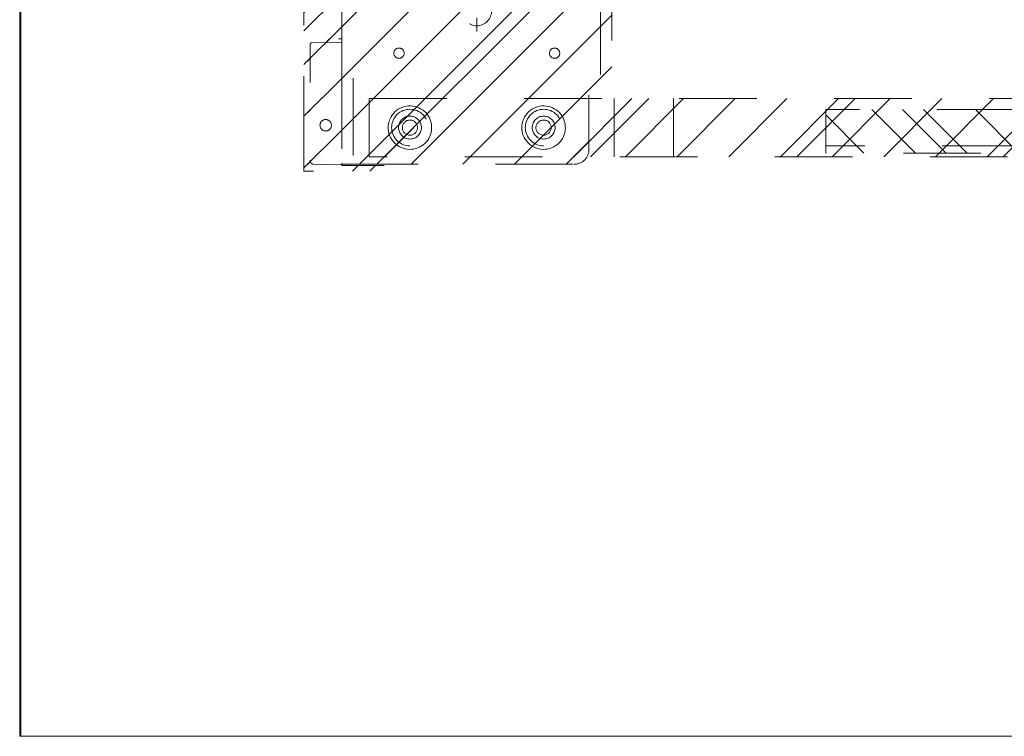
# Model space of a CAD drawing. Header units: inches. Extents: x -462 to -288, y -230 to 11.
# Tile 4 of 58: x -407 to -390, y -20 to -8. Entities that reach past the tile are written whole.
import ezdxf

# ---------------------------------------------------------------- set-up
doc = ezdxf.new("R2010")
doc.units = ezdxf.units.IN
doc.header["$LTSCALE"] = 32
doc.header["$MEASUREMENT"] = 0
doc.linetypes.add('Dash Style-1', pattern=[0.083328, 0.041656, -0.041672])
for name, color, linetype, lineweight in [('DashLine', 7, 'Dash Style-1', 13), ('DashLineFill', 7, 'Dash Style-1', 13), ('Drawing', 7, 'Continuous', 18), ('Metal-DeskStructure', 7, 'Continuous', 13), ('None', 7, 'Continuous', 18), ('SolidLine', 7, 'Continuous', 15)]:
    doc.layers.add(name, color=color, linetype=linetype, lineweight=lineweight)
pattern_1 = [(45, (0, 0), (-1.61302, 1.93572), []), (45, (-1.0608, 1.0608), (-0.472346, 0.416761), [])]

# ---------------------------------------------------------------- blocks, each defined once
blk = doc.blocks.new('Group-29')
at = {"layer": 'SolidLine', "flags": 128}
blk.add_lwpolyline([(0, -30), (0, -2.559), (0.02, -2.559), (0.02, -30)], close=True, dxfattribs=at)
blk = doc.blocks.new('Group-38')
at = {"layer": 'DashLine', "flags": 128}
blk.add_lwpolyline([(0, -2.559), (57.756, -2.559), (57.756, -30), (0, -30)], close=True, dxfattribs=at)
at = {"layer": 'SolidLine', "flags": 128}
blk.add_lwpolyline([(0, -2.559), (57.756, -2.559), (57.756, -30), (0, -30)], close=True, dxfattribs=at)
at = {"layer": 'None'}
blk.add_blockref('Group-29', (0, 0), dxfattribs=at)
blk = doc.blocks.new('Group-48')
at = {"layer": 'DashLine'}
for p, q in [((0, -5.984), (0, -5.748)), ((-0.118, -6.102), (-0.354, -6.102)), ((0, -6.22), (0, -6.457)), ((0.118, -6.102), (0.355, -6.102))]:
    blk.add_line(p, q, dxfattribs=at)
at = {"layer": 'DashLine', "flags": 128}
blk.add_lwpolyline([(-0.256, -6.102), (-0.254, -6.077), (-0.251, -6.052), (-0.245, -6.028), (-0.236, -6.004), (-0.225, -5.982), (-0.213, -5.96), (-0.198, -5.94), (-0.181, -5.921), (-0.162, -5.905), (-0.142, -5.89), (-0.12, -5.877), (-0.098, -5.866), (-0.074, -5.857), (-0.05, -5.851), (-0.025, -5.848), (0, -5.846), (0.025, -5.848), (0.05, -5.851), (0.074, -5.857), (0.098, -5.866), (0.121, -5.877), (0.142, -5.89), (0.163, -5.905), (0.181, -5.921), (0.198, -5.94), (0.213, -5.96), (0.226, -5.982), (0.237, -6.004), (0.245, -6.028), (0.251, -6.052), (0.255, -6.077), (0.256, -6.102), (0.255, -6.127), (0.251, -6.152), (0.245, -6.177), (0.237, -6.2), (0.226, -6.223), (0.213, -6.245), (0.198, -6.265), (0.181, -6.283), (0.163, -6.3), (0.142, -6.315), (0.121, -6.328), (0.098, -6.339), (0.074, -6.347), (0.05, -6.353), (0.025, -6.357), (0, -6.358), (-0.025, -6.357), (-0.05, -6.353), (-0.074, -6.347), (-0.098, -6.339), (-0.12, -6.328), (-0.142, -6.315), (-0.162, -6.3), (-0.181, -6.283), (-0.198, -6.265), (-0.213, -6.245), (-0.225, -6.223), (-0.236, -6.2), (-0.245, -6.177), (-0.251, -6.152), (-0.254, -6.127)], close=True, dxfattribs=at)
blk = doc.blocks.new('1BRPT9-Bracket (2D)')
at = {"layer": 'DashLineFill', "linetype": 'Continuous', "lineweight": 13}
h = blk.add_hatch(dxfattribs=at)
h.set_pattern_fill('Steel', color=253, style=0, pattern_type=2)
h.set_pattern_definition(pattern_1)
edge = h.paths.add_edge_path()
edge.add_arc((1.678, -8.488), 0.252, 270, 360)
edge.add_line((1.93, -8.488), (1.93, -7.48))
edge.add_line((1.93, -7.48), (2.324, -7.48))
edge.add_line((2.324, -7.48), (2.324, 7.461))
edge.add_line((2.324, 7.461), (1.93, 7.48))
edge.add_line((1.93, 7.48), (1.93, 8.488))
edge.add_arc((1.678, 8.488), 0.252, 360, 450)
edge.add_line((1.678, 8.74), (-2.322, 8.74))
edge.add_line((-2.322, 8.74), (-2.322, -8.74))
edge.add_line((-2.322, -8.74), (1.678, -8.74))
h = blk.add_hatch(dxfattribs=at)
h.set_pattern_fill('Steel', color=253, style=0, pattern_type=2)
h.set_pattern_definition(pattern_1)
h.paths.add_polyline_path([(-1.338, -6.919), (-1.346, -6.918), (-1.355, -6.917), (-1.364, -6.915), (-1.372, -6.912), (-1.38, -6.908), (-1.387, -6.904), (-1.394, -6.899), (-1.4, -6.893), (-1.406, -6.886), (-1.411, -6.879), (-1.416, -6.872), (-1.42, -6.864), (-1.423, -6.856), (-1.425, -6.847), (-1.426, -6.839), (-1.426, -6.83), (-1.426, -6.822), (-1.425, -6.813), (-1.423, -6.804), (-1.42, -6.796), (-1.416, -6.788), (-1.411, -6.781), (-1.406, -6.774), (-1.4, -6.768), (-1.394, -6.762), (-1.387, -6.757), (-1.38, -6.752), (-1.372, -6.748), (-1.364, -6.745), (-1.355, -6.743), (-1.346, -6.742), (-1.338, -6.742), (-1.329, -6.742), (-1.321, -6.743), (-1.312, -6.745), (-1.304, -6.748), (-1.296, -6.752), (-1.289, -6.757), (-1.282, -6.762), (-1.275, -6.768), (-1.269, -6.774), (-1.264, -6.781), (-1.26, -6.788), (-1.256, -6.796), (-1.253, -6.804), (-1.251, -6.813), (-1.25, -6.822), (-1.249, -6.83), (-1.25, -6.839), (-1.251, -6.847), (-1.253, -6.856), (-1.256, -6.864), (-1.26, -6.872), (-1.264, -6.879), (-1.269, -6.886), (-1.275, -6.893), (-1.282, -6.899), (-1.289, -6.904), (-1.296, -6.908), (-1.304, -6.912), (-1.312, -6.915), (-1.321, -6.917), (-1.329, -6.918)])
h = blk.add_hatch(dxfattribs=at)
h.set_pattern_fill('Steel', color=253, style=0, pattern_type=2)
h.set_pattern_definition(pattern_1)
h.paths.add_polyline_path([(1.339, -6.919), (1.331, -6.918), (1.322, -6.917), (1.314, -6.915), (1.305, -6.912), (1.298, -6.908), (1.29, -6.904), (1.283, -6.899), (1.277, -6.893), (1.271, -6.886), (1.266, -6.879), (1.261, -6.872), (1.258, -6.864), (1.255, -6.856), (1.252, -6.847), (1.251, -6.839), (1.251, -6.83), (1.251, -6.822), (1.252, -6.813), (1.255, -6.804), (1.258, -6.796), (1.261, -6.788), (1.266, -6.781), (1.271, -6.774), (1.277, -6.768), (1.283, -6.762), (1.29, -6.757), (1.298, -6.752), (1.305, -6.748), (1.314, -6.745), (1.322, -6.743), (1.331, -6.742), (1.339, -6.742), (1.348, -6.742), (1.357, -6.743), (1.365, -6.745), (1.373, -6.748), (1.381, -6.752), (1.389, -6.757), (1.396, -6.762), (1.402, -6.768), (1.408, -6.774), (1.413, -6.781), (1.417, -6.788), (1.421, -6.796), (1.424, -6.804), (1.426, -6.813), (1.428, -6.822), (1.428, -6.83), (1.428, -6.839), (1.426, -6.847), (1.424, -6.856), (1.421, -6.864), (1.417, -6.872), (1.413, -6.879), (1.408, -6.886), (1.402, -6.893), (1.396, -6.899), (1.389, -6.904), (1.381, -6.908), (1.373, -6.912), (1.365, -6.915), (1.357, -6.917), (1.348, -6.918)])
h = blk.add_hatch(dxfattribs=at)
h.set_pattern_fill('Steel', color=253, style=0, pattern_type=2)
h.set_pattern_definition(pattern_1)
h.paths.add_polyline_path([(-1.149, -8.425), (-1.18, -8.424), (-1.21, -8.419), (-1.24, -8.412), (-1.269, -8.401), (-1.297, -8.388), (-1.324, -8.372), (-1.349, -8.354), (-1.372, -8.333), (-1.392, -8.31), (-1.411, -8.285), (-1.427, -8.259), (-1.44, -8.231), (-1.45, -8.202), (-1.458, -8.172), (-1.462, -8.141), (-1.464, -8.11), (-1.462, -8.079), (-1.458, -8.049), (-1.45, -8.019), (-1.44, -7.99), (-1.427, -7.962), (-1.411, -7.935), (-1.392, -7.91), (-1.372, -7.888), (-1.349, -7.867), (-1.324, -7.848), (-1.297, -7.832), (-1.269, -7.819), (-1.24, -7.809), (-1.21, -7.801), (-1.18, -7.797), (-1.149, -7.795), (-1.118, -7.797), (-1.087, -7.801), (-1.057, -7.809), (-1.028, -7.819), (-1, -7.832), (-0.974, -7.848), (-0.949, -7.867), (-0.926, -7.888), (-0.905, -7.91), (-0.887, -7.935), (-0.871, -7.962), (-0.858, -7.99), (-0.847, -8.019), (-0.84, -8.049), (-0.835, -8.079), (-0.834, -8.11), (-0.835, -8.141), (-0.84, -8.172), (-0.847, -8.202), (-0.858, -8.231), (-0.871, -8.259), (-0.887, -8.285), (-0.905, -8.31), (-0.926, -8.333), (-0.949, -8.354), (-0.974, -8.372), (-1, -8.388), (-1.028, -8.401), (-1.057, -8.412), (-1.087, -8.419), (-1.118, -8.424)])
h = blk.add_hatch(dxfattribs=at)
h.set_pattern_fill('Steel', color=253, style=0, pattern_type=2)
h.set_pattern_definition(pattern_1)
h.paths.add_polyline_path([(-1.149, -8.307), (-1.168, -8.306), (-1.187, -8.303), (-1.206, -8.299), (-1.224, -8.292), (-1.242, -8.284), (-1.258, -8.274), (-1.274, -8.262), (-1.288, -8.249), (-1.301, -8.235), (-1.313, -8.22), (-1.322, -8.203), (-1.331, -8.186), (-1.337, -8.167), (-1.342, -8.149), (-1.345, -8.13), (-1.346, -8.11), (-1.345, -8.091), (-1.342, -8.072), (-1.337, -8.053), (-1.331, -8.035), (-1.322, -8.017), (-1.313, -8.001), (-1.301, -7.985), (-1.288, -7.971), (-1.274, -7.958), (-1.258, -7.947), (-1.242, -7.937), (-1.224, -7.928), (-1.206, -7.922), (-1.187, -7.917), (-1.168, -7.914), (-1.149, -7.913), (-1.13, -7.914), (-1.11, -7.917), (-1.092, -7.922), (-1.074, -7.928), (-1.056, -7.937), (-1.039, -7.947), (-1.024, -7.958), (-1.01, -7.971), (-0.997, -7.985), (-0.985, -8.001), (-0.975, -8.017), (-0.967, -8.035), (-0.96, -8.053), (-0.956, -8.072), (-0.953, -8.091), (-0.952, -8.11), (-0.953, -8.13), (-0.956, -8.149), (-0.96, -8.167), (-0.967, -8.186), (-0.975, -8.203), (-0.985, -8.22), (-0.997, -8.235), (-1.01, -8.249), (-1.024, -8.262), (-1.039, -8.274), (-1.056, -8.284), (-1.074, -8.292), (-1.092, -8.299), (-1.11, -8.303), (-1.13, -8.306)])
h = blk.add_hatch(dxfattribs=at)
h.set_pattern_fill('Steel', color=253, style=0, pattern_type=2)
h.set_pattern_definition(pattern_1)
h.paths.add_polyline_path([(1.15, -8.425), (1.12, -8.424), (1.089, -8.419), (1.059, -8.412), (1.03, -8.401), (1.002, -8.388), (0.975, -8.372), (0.951, -8.354), (0.928, -8.333), (0.907, -8.31), (0.888, -8.285), (0.873, -8.259), (0.859, -8.231), (0.849, -8.202), (0.841, -8.172), (0.837, -8.141), (0.835, -8.11), (0.837, -8.079), (0.841, -8.049), (0.849, -8.019), (0.859, -7.99), (0.873, -7.962), (0.888, -7.935), (0.907, -7.91), (0.928, -7.888), (0.951, -7.867), (0.975, -7.848), (1.002, -7.832), (1.03, -7.819), (1.059, -7.809), (1.089, -7.801), (1.12, -7.797), (1.15, -7.795), (1.181, -7.797), (1.212, -7.801), (1.242, -7.809), (1.271, -7.819), (1.299, -7.832), (1.325, -7.848), (1.35, -7.867), (1.373, -7.888), (1.394, -7.91), (1.412, -7.935), (1.428, -7.962), (1.441, -7.99), (1.452, -8.019), (1.459, -8.049), (1.464, -8.079), (1.465, -8.11), (1.464, -8.141), (1.459, -8.172), (1.452, -8.202), (1.441, -8.231), (1.428, -8.259), (1.412, -8.285), (1.394, -8.31), (1.373, -8.333), (1.35, -8.354), (1.325, -8.372), (1.299, -8.388), (1.271, -8.401), (1.242, -8.412), (1.212, -8.419), (1.181, -8.424)])
h = blk.add_hatch(dxfattribs=at)
h.set_pattern_fill('Steel', color=253, style=0, pattern_type=2)
h.set_pattern_definition(pattern_1)
h.paths.add_polyline_path([(1.15, -8.307), (1.131, -8.306), (1.112, -8.303), (1.093, -8.299), (1.075, -8.292), (1.058, -8.284), (1.041, -8.274), (1.025, -8.262), (1.011, -8.249), (0.998, -8.235), (0.987, -8.22), (0.977, -8.203), (0.969, -8.186), (0.962, -8.167), (0.957, -8.149), (0.954, -8.13), (0.954, -8.11), (0.954, -8.091), (0.957, -8.072), (0.962, -8.053), (0.969, -8.035), (0.977, -8.017), (0.987, -8.001), (0.998, -7.985), (1.011, -7.971), (1.025, -7.958), (1.041, -7.947), (1.058, -7.937), (1.075, -7.928), (1.093, -7.922), (1.112, -7.917), (1.131, -7.914), (1.15, -7.913), (1.17, -7.914), (1.189, -7.917), (1.208, -7.922), (1.226, -7.928), (1.243, -7.937), (1.26, -7.947), (1.275, -7.958), (1.29, -7.971), (1.303, -7.985), (1.314, -8.001), (1.324, -8.017), (1.332, -8.035), (1.339, -8.053), (1.343, -8.072), (1.346, -8.091), (1.347, -8.11), (1.346, -8.13), (1.343, -8.149), (1.339, -8.167), (1.332, -8.186), (1.324, -8.203), (1.314, -8.22), (1.303, -8.235), (1.29, -8.249), (1.275, -8.262), (1.26, -8.274), (1.243, -8.284), (1.226, -8.292), (1.208, -8.299), (1.189, -8.303), (1.17, -8.306)])
at = {"layer": 'DashLineFill'}
for p, q in [((-2.125, 8.74), (-2.125, -8.74)), ((2.127, 7.461), (2.127, -7.48))]:
    blk.add_line(p, q, dxfattribs=at)
at = {"layer": 'DashLineFill', "flags": 128}
blk.add_lwpolyline([(1.678, -8.74, 0.414214), (1.93, -8.488), (1.93, -7.48), (2.324, -7.48), (2.324, 7.461), (1.93, 7.48), (1.93, 8.488, 0.414214), (1.678, 8.74), (-2.322, 8.74), (-2.322, -8.74)], format="xyb", close=True, dxfattribs=at)
for points in [[(-1.338, -6.919), (-1.346, -6.918), (-1.355, -6.917), (-1.364, -6.915), (-1.372, -6.912), (-1.38, -6.908), (-1.387, -6.904), (-1.394, -6.899), (-1.4, -6.893), (-1.406, -6.886), (-1.411, -6.879), (-1.416, -6.872), (-1.42, -6.864), (-1.423, -6.856), (-1.425, -6.847), (-1.426, -6.839), (-1.426, -6.83), (-1.426, -6.822), (-1.425, -6.813), (-1.423, -6.804), (-1.42, -6.796), (-1.416, -6.788), (-1.411, -6.781), (-1.406, -6.774), (-1.4, -6.768), (-1.394, -6.762), (-1.387, -6.757), (-1.38, -6.752), (-1.372, -6.748), (-1.364, -6.745), (-1.355, -6.743), (-1.346, -6.742), (-1.338, -6.742), (-1.329, -6.742), (-1.321, -6.743), (-1.312, -6.745), (-1.304, -6.748), (-1.296, -6.752), (-1.289, -6.757), (-1.282, -6.762), (-1.275, -6.768), (-1.269, -6.774), (-1.264, -6.781), (-1.26, -6.788), (-1.256, -6.796), (-1.253, -6.804), (-1.251, -6.813), (-1.25, -6.822), (-1.249, -6.83), (-1.25, -6.839), (-1.251, -6.847), (-1.253, -6.856), (-1.256, -6.864), (-1.26, -6.872), (-1.264, -6.879), (-1.269, -6.886), (-1.275, -6.893), (-1.282, -6.899), (-1.289, -6.904), (-1.296, -6.908), (-1.304, -6.912), (-1.312, -6.915), (-1.321, -6.917), (-1.329, -6.918)], [(1.339, -6.919), (1.331, -6.918), (1.322, -6.917), (1.314, -6.915), (1.305, -6.912), (1.298, -6.908), (1.29, -6.904), (1.283, -6.899), (1.277, -6.893), (1.271, -6.886), (1.266, -6.879), (1.261, -6.872), (1.258, -6.864), (1.255, -6.856), (1.252, -6.847), (1.251, -6.839), (1.251, -6.83), (1.251, -6.822), (1.252, -6.813), (1.255, -6.804), (1.258, -6.796), (1.261, -6.788), (1.266, -6.781), (1.271, -6.774), (1.277, -6.768), (1.283, -6.762), (1.29, -6.757), (1.298, -6.752), (1.305, -6.748), (1.314, -6.745), (1.322, -6.743), (1.331, -6.742), (1.339, -6.742), (1.348, -6.742), (1.357, -6.743), (1.365, -6.745), (1.373, -6.748), (1.381, -6.752), (1.389, -6.757), (1.396, -6.762), (1.402, -6.768), (1.408, -6.774), (1.413, -6.781), (1.417, -6.788), (1.421, -6.796), (1.424, -6.804), (1.426, -6.813), (1.428, -6.822), (1.428, -6.83), (1.428, -6.839), (1.426, -6.847), (1.424, -6.856), (1.421, -6.864), (1.417, -6.872), (1.413, -6.879), (1.408, -6.886), (1.402, -6.893), (1.396, -6.899), (1.389, -6.904), (1.381, -6.908), (1.373, -6.912), (1.365, -6.915), (1.357, -6.917), (1.348, -6.918)], [(-1.149, -8.425), (-1.18, -8.424), (-1.21, -8.419), (-1.24, -8.412), (-1.269, -8.401), (-1.297, -8.388), (-1.324, -8.372), (-1.349, -8.354), (-1.372, -8.333), (-1.392, -8.31), (-1.411, -8.285), (-1.427, -8.259), (-1.44, -8.231), (-1.45, -8.202), (-1.458, -8.172), (-1.462, -8.141), (-1.464, -8.11), (-1.462, -8.079), (-1.458, -8.049), (-1.45, -8.019), (-1.44, -7.99), (-1.427, -7.962), (-1.411, -7.935), (-1.392, -7.91), (-1.372, -7.888), (-1.349, -7.867), (-1.324, -7.848), (-1.297, -7.832), (-1.269, -7.819), (-1.24, -7.809), (-1.21, -7.801), (-1.18, -7.797), (-1.149, -7.795), (-1.118, -7.797), (-1.087, -7.801), (-1.057, -7.809), (-1.028, -7.819), (-1, -7.832), (-0.974, -7.848), (-0.949, -7.867), (-0.926, -7.888), (-0.905, -7.91), (-0.887, -7.935), (-0.871, -7.962), (-0.858, -7.99), (-0.847, -8.019), (-0.84, -8.049), (-0.835, -8.079), (-0.834, -8.11), (-0.835, -8.141), (-0.84, -8.172), (-0.847, -8.202), (-0.858, -8.231), (-0.871, -8.259), (-0.887, -8.285), (-0.905, -8.31), (-0.926, -8.333), (-0.949, -8.354), (-0.974, -8.372), (-1, -8.388), (-1.028, -8.401), (-1.057, -8.412), (-1.087, -8.419), (-1.118, -8.424)], [(-1.149, -8.307), (-1.168, -8.306), (-1.187, -8.303), (-1.206, -8.299), (-1.224, -8.292), (-1.242, -8.284), (-1.258, -8.274), (-1.274, -8.262), (-1.288, -8.249), (-1.301, -8.235), (-1.313, -8.22), (-1.322, -8.203), (-1.331, -8.186), (-1.337, -8.167), (-1.342, -8.149), (-1.345, -8.13), (-1.346, -8.11), (-1.345, -8.091), (-1.342, -8.072), (-1.337, -8.053), (-1.331, -8.035), (-1.322, -8.017), (-1.313, -8.001), (-1.301, -7.985), (-1.288, -7.971), (-1.274, -7.958), (-1.258, -7.947), (-1.242, -7.937), (-1.224, -7.928), (-1.206, -7.922), (-1.187, -7.917), (-1.168, -7.914), (-1.149, -7.913), (-1.13, -7.914), (-1.11, -7.917), (-1.092, -7.922), (-1.074, -7.928), (-1.056, -7.937), (-1.039, -7.947), (-1.024, -7.958), (-1.01, -7.971), (-0.997, -7.985), (-0.985, -8.001), (-0.975, -8.017), (-0.967, -8.035), (-0.96, -8.053), (-0.956, -8.072), (-0.953, -8.091), (-0.952, -8.11), (-0.953, -8.13), (-0.956, -8.149), (-0.96, -8.167), (-0.967, -8.186), (-0.975, -8.203), (-0.985, -8.22), (-0.997, -8.235), (-1.01, -8.249), (-1.024, -8.262), (-1.039, -8.274), (-1.056, -8.284), (-1.074, -8.292), (-1.092, -8.299), (-1.11, -8.303), (-1.13, -8.306)], [(1.15, -8.425), (1.12, -8.424), (1.089, -8.419), (1.059, -8.412), (1.03, -8.401), (1.002, -8.388), (0.975, -8.372), (0.951, -8.354), (0.928, -8.333), (0.907, -8.31), (0.888, -8.285), (0.873, -8.259), (0.859, -8.231), (0.849, -8.202), (0.841, -8.172), (0.837, -8.141), (0.835, -8.11), (0.837, -8.079), (0.841, -8.049), (0.849, -8.019), (0.859, -7.99), (0.873, -7.962), (0.888, -7.935), (0.907, -7.91), (0.928, -7.888), (0.951, -7.867), (0.975, -7.848), (1.002, -7.832), (1.03, -7.819), (1.059, -7.809), (1.089, -7.801), (1.12, -7.797), (1.15, -7.795), (1.181, -7.797), (1.212, -7.801), (1.242, -7.809), (1.271, -7.819), (1.299, -7.832), (1.325, -7.848), (1.35, -7.867), (1.373, -7.888), (1.394, -7.91), (1.412, -7.935), (1.428, -7.962), (1.441, -7.99), (1.452, -8.019), (1.459, -8.049), (1.464, -8.079), (1.465, -8.11), (1.464, -8.141), (1.459, -8.172), (1.452, -8.202), (1.441, -8.231), (1.428, -8.259), (1.412, -8.285), (1.394, -8.31), (1.373, -8.333), (1.35, -8.354), (1.325, -8.372), (1.299, -8.388), (1.271, -8.401), (1.242, -8.412), (1.212, -8.419), (1.181, -8.424)], [(1.15, -8.307), (1.131, -8.306), (1.112, -8.303), (1.093, -8.299), (1.075, -8.292), (1.058, -8.284), (1.041, -8.274), (1.025, -8.262), (1.011, -8.249), (0.998, -8.235), (0.987, -8.22), (0.977, -8.203), (0.969, -8.186), (0.962, -8.167), (0.957, -8.149), (0.954, -8.13), (0.954, -8.11), (0.954, -8.091), (0.957, -8.072), (0.962, -8.053), (0.969, -8.035), (0.977, -8.017), (0.987, -8.001), (0.998, -7.985), (1.011, -7.971), (1.025, -7.958), (1.041, -7.947), (1.058, -7.937), (1.075, -7.928), (1.093, -7.922), (1.112, -7.917), (1.131, -7.914), (1.15, -7.913), (1.17, -7.914), (1.189, -7.917), (1.208, -7.922), (1.226, -7.928), (1.243, -7.937), (1.26, -7.947), (1.275, -7.958), (1.29, -7.971), (1.303, -7.985), (1.314, -8.001), (1.324, -8.017), (1.332, -8.035), (1.339, -8.053), (1.343, -8.072), (1.346, -8.091), (1.347, -8.11), (1.346, -8.13), (1.343, -8.149), (1.339, -8.167), (1.332, -8.186), (1.324, -8.203), (1.314, -8.22), (1.303, -8.235), (1.29, -8.249), (1.275, -8.262), (1.26, -8.274), (1.243, -8.284), (1.226, -8.292), (1.208, -8.299), (1.189, -8.303), (1.17, -8.306)]]:
    blk.add_lwpolyline(points, close=True, dxfattribs=at)
at = {"layer": 'Metal-DeskStructure', "color": 7}
blk.add_blockref('Group-48', (0, 0), dxfattribs=at)
blk = doc.blocks.new('1BRPT8_Cover (2D)')
at = {"layer": 'DashLineFill', "linetype": 'Continuous', "lineweight": 13}
h = blk.add_hatch(dxfattribs=at)
h.set_pattern_fill('Steel', color=253, style=0, pattern_type=2)
h.set_pattern_definition(pattern_1)
h.paths.add_polyline_path([(-1.594, -8.764), (-2.323, -8.764), (-2.323, -8.751), (-2.826, -8.742), (-2.866, -8.703), (-2.866, -6.673), (-2.847, -6.653), (-2.323, -6.644), (-2.323, -6.584), (-2.847, -6.575), (-2.866, -6.555), (-2.866, -4.468), (-2.847, -4.449), (-2.323, -4.439), (-2.323, -4.379), (-2.847, -4.37), (-2.866, -4.351), (-2.866, -2.264), (-2.847, -2.244), (-2.323, -2.235), (-2.323, -2.175), (-2.847, -2.166), (-2.866, -2.146), (-2.866, -0.059), (-2.847, -0.039), (-2.323, -0.03), (-2.323, 0.03), (-2.847, 0.039), (-2.866, 0.059), (-2.866, 2.146), (-2.847, 2.166), (-2.323, 2.175), (-2.323, 2.235), (-2.847, 2.244), (-2.866, 2.264), (-2.866, 4.351), (-2.847, 4.37), (-2.323, 4.379), (-2.323, 4.439), (-2.847, 4.449), (-2.866, 4.468), (-2.865, 6.555), (-2.847, 6.575), (-2.323, 6.584), (-2.323, 6.644), (-2.847, 6.653), (-2.866, 6.673), (-2.866, 8.703), (-2.826, 8.742), (-1.594, 8.764), (-1.594, 8.858), (-2.972, 8.858), (-2.972, -8.858), (-1.594, -8.858)])
h = blk.add_hatch(dxfattribs=at)
h.set_pattern_fill('Steel', color=253, style=0, pattern_type=2)
h.set_pattern_definition(pattern_1)
h.paths.add_polyline_path([(-2.323, 8.858), (-2.323, -8.858), (-2.972, -8.858), (-2.972, 8.858)])
at = {"layer": 'DashLineFill', "flags": 128}
for points in [[(-1.594, -8.764), (-2.323, -8.764), (-2.323, -8.751), (-2.826, -8.742), (-2.866, -8.703), (-2.866, -6.673), (-2.847, -6.653), (-2.323, -6.644), (-2.323, -6.584), (-2.847, -6.575), (-2.866, -6.555), (-2.866, -4.468), (-2.847, -4.449), (-2.323, -4.439), (-2.323, -4.379), (-2.847, -4.37), (-2.866, -4.351), (-2.866, -2.264), (-2.847, -2.244), (-2.323, -2.235), (-2.323, -2.175), (-2.847, -2.166), (-2.866, -2.146), (-2.866, -0.059), (-2.847, -0.039), (-2.323, -0.03), (-2.323, 0.03), (-2.847, 0.039), (-2.866, 0.059), (-2.866, 2.146), (-2.847, 2.166), (-2.323, 2.175), (-2.323, 2.235), (-2.847, 2.244), (-2.866, 2.264), (-2.866, 4.351), (-2.847, 4.37), (-2.323, 4.379), (-2.323, 4.439), (-2.847, 4.449), (-2.866, 4.468), (-2.865, 6.555), (-2.847, 6.575), (-2.323, 6.584), (-2.323, 6.644), (-2.847, 6.653), (-2.866, 6.673), (-2.866, 8.703), (-2.826, 8.742), (-1.594, 8.764), (-1.594, 8.858), (-2.972, 8.858), (-2.972, -8.858), (-1.594, -8.858)], [(-2.323, 8.858), (-2.323, -8.858), (-2.972, -8.858), (-2.972, 8.858)]]:
    blk.add_lwpolyline(points, close=True, dxfattribs=at)
at = {"layer": 'SolidLine', "flags": 128}
blk.add_lwpolyline([(-2.5, -8.071), (-2.5, -8.081), (-2.502, -8.09), (-2.504, -8.099), (-2.507, -8.109), (-2.512, -8.117), (-2.517, -8.126), (-2.522, -8.133), (-2.529, -8.14), (-2.536, -8.147), (-2.544, -8.153), (-2.552, -8.158), (-2.561, -8.162), (-2.57, -8.165), (-2.579, -8.167), (-2.589, -8.169), (-2.598, -8.169), (-2.608, -8.169), (-2.618, -8.167), (-2.627, -8.165), (-2.636, -8.162), (-2.645, -8.158), (-2.653, -8.153), (-2.661, -8.147), (-2.668, -8.14), (-2.675, -8.133), (-2.68, -8.126), (-2.685, -8.117), (-2.689, -8.109), (-2.693, -8.099), (-2.695, -8.09), (-2.696, -8.081), (-2.697, -8.071), (-2.696, -8.061), (-2.695, -8.052), (-2.693, -8.042), (-2.689, -8.033), (-2.685, -8.024), (-2.68, -8.016), (-2.675, -8.008), (-2.668, -8.001), (-2.661, -7.995), (-2.653, -7.989), (-2.645, -7.984), (-2.636, -7.98), (-2.627, -7.977), (-2.618, -7.974), (-2.608, -7.973), (-2.598, -7.972), (-2.589, -7.973), (-2.579, -7.974), (-2.57, -7.977), (-2.561, -7.98), (-2.552, -7.984), (-2.544, -7.989), (-2.536, -7.995), (-2.529, -8.001), (-2.522, -8.008), (-2.517, -8.016), (-2.512, -8.024), (-2.507, -8.033), (-2.504, -8.042), (-2.502, -8.052), (-2.5, -8.061)], close=True, dxfattribs=at)
blk = doc.blocks.new('1BRPT6-LeftBeam (2D)')
at = {"layer": 'DashLineFill', "linetype": 'Continuous', "lineweight": 13}
h = blk.add_hatch(dxfattribs=at)
h.set_pattern_fill('Steel', color=253, style=0, pattern_type=2)
h.set_pattern_definition(pattern_1)
h.paths.add_polyline_path([(-1.85, 0.5), (20.472, 0.5), (20.472, -0.5), (-1.85, -0.5)])
at = {"layer": 'DashLineFill'}
for p, q in [((2.362, -0.5), (2.362, 0.5)), ((3.386, -0.5), (3.386, 0.5))]:
    blk.add_line(p, q, dxfattribs=at)
at = {"layer": 'DashLineFill', "flags": 128}
blk.add_lwpolyline([(-1.85, 0.5), (20.472, 0.5), (20.472, -0.5), (-1.85, -0.5)], close=True, dxfattribs=at)
at = {"layer": 'SolidLine', "flags": 128}
for points in [[(-1.177, 0.373), (-1.14, 0.374), (-1.104, 0.371), (-1.067, 0.365), (-1.032, 0.355), (-0.998, 0.342), (-0.965, 0.325), (-0.934, 0.306), (-0.905, 0.283), (-0.878, 0.258), (-0.855, 0.23), (-0.833, 0.2), (-0.815, 0.168), (-0.801, 0.134), (-0.789, 0.099), (-0.781, 0.064), (-0.777, 0.027), (-0.776, -0.009), (-0.778, -0.046), (-0.785, -0.082), (-0.795, -0.118), (-0.808, -0.152), (-0.824, -0.185), (-0.844, -0.216), (-0.867, -0.245), (-0.892, -0.271), (-0.92, -0.295), (-0.95, -0.316), (-0.982, -0.334), (-1.015, -0.349), (-1.05, -0.361), (-1.086, -0.369), (-1.122, -0.373), (-1.159, -0.374), (-1.196, -0.371), (-1.232, -0.365), (-1.267, -0.355), (-1.301, -0.342), (-1.334, -0.325), (-1.365, -0.306), (-1.394, -0.283), (-1.421, -0.258), (-1.445, -0.23), (-1.466, -0.2), (-1.484, -0.168), (-1.499, -0.134), (-1.51, -0.099), (-1.518, -0.064), (-1.523, -0.027), (-1.524, 0.009), (-1.521, 0.046), (-1.514, 0.082), (-1.505, 0.118), (-1.491, 0.152), (-1.475, 0.185), (-1.455, 0.216), (-1.433, 0.245), (-1.407, 0.271), (-1.379, 0.295), (-1.349, 0.316), (-1.317, 0.334), (-1.284, 0.349), (-1.249, 0.361), (-1.213, 0.369)], [(1.122, 0.373), (1.159, 0.374), (1.196, 0.371), (1.232, 0.365), (1.267, 0.355), (1.301, 0.342), (1.334, 0.325), (1.365, 0.306), (1.394, 0.283), (1.421, 0.258), (1.445, 0.23), (1.466, 0.2), (1.484, 0.168), (1.499, 0.134), (1.51, 0.099), (1.518, 0.064), (1.523, 0.027), (1.524, -0.009), (1.521, -0.046), (1.514, -0.082), (1.505, -0.118), (1.491, -0.152), (1.475, -0.185), (1.455, -0.216), (1.433, -0.245), (1.407, -0.271), (1.379, -0.295), (1.349, -0.316), (1.317, -0.334), (1.284, -0.349), (1.249, -0.361), (1.213, -0.369), (1.177, -0.373), (1.14, -0.374), (1.104, -0.371), (1.067, -0.365), (1.032, -0.355), (0.998, -0.342), (0.965, -0.325), (0.934, -0.306), (0.905, -0.283), (0.878, -0.258), (0.855, -0.23), (0.833, -0.2), (0.815, -0.168), (0.801, -0.134), (0.789, -0.099), (0.781, -0.064), (0.777, -0.027), (0.776, 0.009), (0.778, 0.046), (0.785, 0.082), (0.795, 0.118), (0.808, 0.152), (0.824, 0.185), (0.844, 0.216), (0.867, 0.245), (0.892, 0.271), (0.92, 0.295), (0.95, 0.316), (0.982, 0.334), (1.015, 0.349), (1.05, 0.361), (1.086, 0.369)], [(-1.15, 0.131), (-1.137, 0.13), (-1.124, 0.128), (-1.112, 0.125), (-1.1, 0.121), (-1.088, 0.115), (-1.077, 0.109), (-1.067, 0.101), (-1.057, 0.093), (-1.048, 0.083), (-1.041, 0.073), (-1.034, 0.062), (-1.029, 0.05), (-1.024, 0.038), (-1.021, 0.026), (-1.019, 0.013), (-1.019, 0), (-1.019, -0.013), (-1.021, -0.026), (-1.024, -0.038), (-1.029, -0.05), (-1.034, -0.062), (-1.041, -0.073), (-1.048, -0.083), (-1.057, -0.093), (-1.067, -0.101), (-1.077, -0.109), (-1.088, -0.115), (-1.1, -0.121), (-1.112, -0.125), (-1.124, -0.128), (-1.137, -0.13), (-1.15, -0.131), (-1.162, -0.13), (-1.175, -0.128), (-1.188, -0.125), (-1.2, -0.121), (-1.211, -0.115), (-1.222, -0.109), (-1.233, -0.101), (-1.242, -0.093), (-1.251, -0.083), (-1.258, -0.073), (-1.265, -0.062), (-1.27, -0.05), (-1.275, -0.038), (-1.278, -0.026), (-1.28, -0.013), (-1.28, 0), (-1.28, 0.013), (-1.278, 0.026), (-1.275, 0.038), (-1.27, 0.05), (-1.265, 0.062), (-1.258, 0.073), (-1.251, 0.083), (-1.242, 0.093), (-1.233, 0.101), (-1.222, 0.109), (-1.211, 0.115), (-1.2, 0.121), (-1.188, 0.125), (-1.175, 0.128), (-1.162, 0.13)], [(1.28, 0), (1.28, -0.013), (1.278, -0.026), (1.275, -0.038), (1.27, -0.05), (1.265, -0.062), (1.258, -0.073), (1.251, -0.083), (1.242, -0.093), (1.233, -0.101), (1.222, -0.109), (1.211, -0.115), (1.2, -0.121), (1.188, -0.125), (1.175, -0.128), (1.162, -0.13), (1.15, -0.131), (1.137, -0.13), (1.124, -0.128), (1.112, -0.125), (1.1, -0.121), (1.088, -0.115), (1.077, -0.109), (1.067, -0.101), (1.057, -0.093), (1.048, -0.083), (1.041, -0.073), (1.034, -0.062), (1.029, -0.05), (1.024, -0.038), (1.021, -0.026), (1.019, -0.013), (1.019, 0), (1.019, 0.013), (1.021, 0.026), (1.024, 0.038), (1.029, 0.05), (1.034, 0.062), (1.041, 0.073), (1.048, 0.083), (1.057, 0.093), (1.067, 0.101), (1.077, 0.109), (1.088, 0.115), (1.1, 0.121), (1.112, 0.125), (1.124, 0.128), (1.137, 0.13), (1.15, 0.131), (1.162, 0.13), (1.175, 0.128), (1.188, 0.125), (1.2, 0.121), (1.211, 0.115), (1.222, 0.109), (1.233, 0.101), (1.242, 0.093), (1.251, 0.083), (1.258, 0.073), (1.265, 0.062), (1.27, 0.05), (1.275, 0.038), (1.278, 0.026), (1.28, 0.013)]]:
    blk.add_lwpolyline(points, close=True, dxfattribs=at)
blk = doc.blocks.new('1BRPT7-CChannel-762 (2D)')
at = {"layer": 'DashLineFill', "linetype": 'Continuous', "lineweight": 13}
h = blk.add_hatch(dxfattribs=at)
h.set_pattern_fill('Steel', color=253, style=0, pattern_type=2)
h.set_pattern_definition(pattern_1)
h.paths.add_polyline_path([(-0.313, 0.417), (-0.313, 15), (0.437, 15), (0.437, -15), (-0.313, -15), (-0.313, -0.417)])
at = {"layer": 'DashLine'}
blk.add_line((0.311, 15), (0.311, -15), dxfattribs=at)
at = {"layer": 'DashLineFill', "flags": 128}
blk.add_lwpolyline([(-0.313, 0.417), (-0.313, 15), (0.437, 15), (0.437, -15), (-0.313, -15), (-0.313, -0.417)], dxfattribs=at)
blk = doc.blocks.new('Group-65')
at = {"layer": 'None', "color": 7}
for name, p in [('1BRPT8_Cover (2D)', (7.862, -11.417)), ('1BRPT9-Bracket (2D)', (7.862, -11.417)), ('1BRPT6-LeftBeam (2D)', (7.862, -19.528))]:
    blk.add_blockref(name, p, dxfattribs=at)
at = {"layer": 'None', "color": 7, "rotation": 270}
blk.add_blockref('1BRPT7-CChannel-762 (2D)', (28.866, -19.528), dxfattribs=at)
blk = doc.blocks.new('Group-67')
at = {"layer": 'None'}
blk.add_blockref('Group-38', (0, 0), dxfattribs=at)
blk.add_blockref('Group-65', (0, 0), dxfattribs=at)
blk = doc.blocks.new('SL Credenza Desk Top (2D)')
at = {"layer": 'None'}
blk.add_blockref('Group-67', (0, 0), dxfattribs=at)
at = {"layer": 'Drawing', "color": 0, "flags": 1}
for tag in ['Catalog', 'Custom', 'FinishGroup', 'Discount', 'Tag', 'Item1', 'Item2', 'Item3', 'Item4', 'Item5', 'Item6', 'Item7', 'Item8', 'Item9', 'Item10', 'Item11', 'Item12', 'Item13', 'Item14', 'Item15', 'Item16', 'Item17', 'Item18', 'Item19', 'Item20', 'Item21', 'Item22', 'Item23', 'Item24', 'Item25', 'Option1', 'Option2', 'Option3', 'Option4', 'Option5', 'Option6', 'Option7', 'Option8', 'Option9', 'Option10', 'Option11', 'Option12']:
    blk.add_attdef(tag, (-47.36, -5.664), '', height=0.00709, dxfattribs=at)

msp = doc.modelspace()

# ---------------------------------------------------------------- block references
at = {"layer": 'Drawing'}
msp.add_blockref('SL Credenza Desk Top (2D)', (-406.819, 9.843), dxfattribs=at)

doc.saveas('drawing.dxf')
